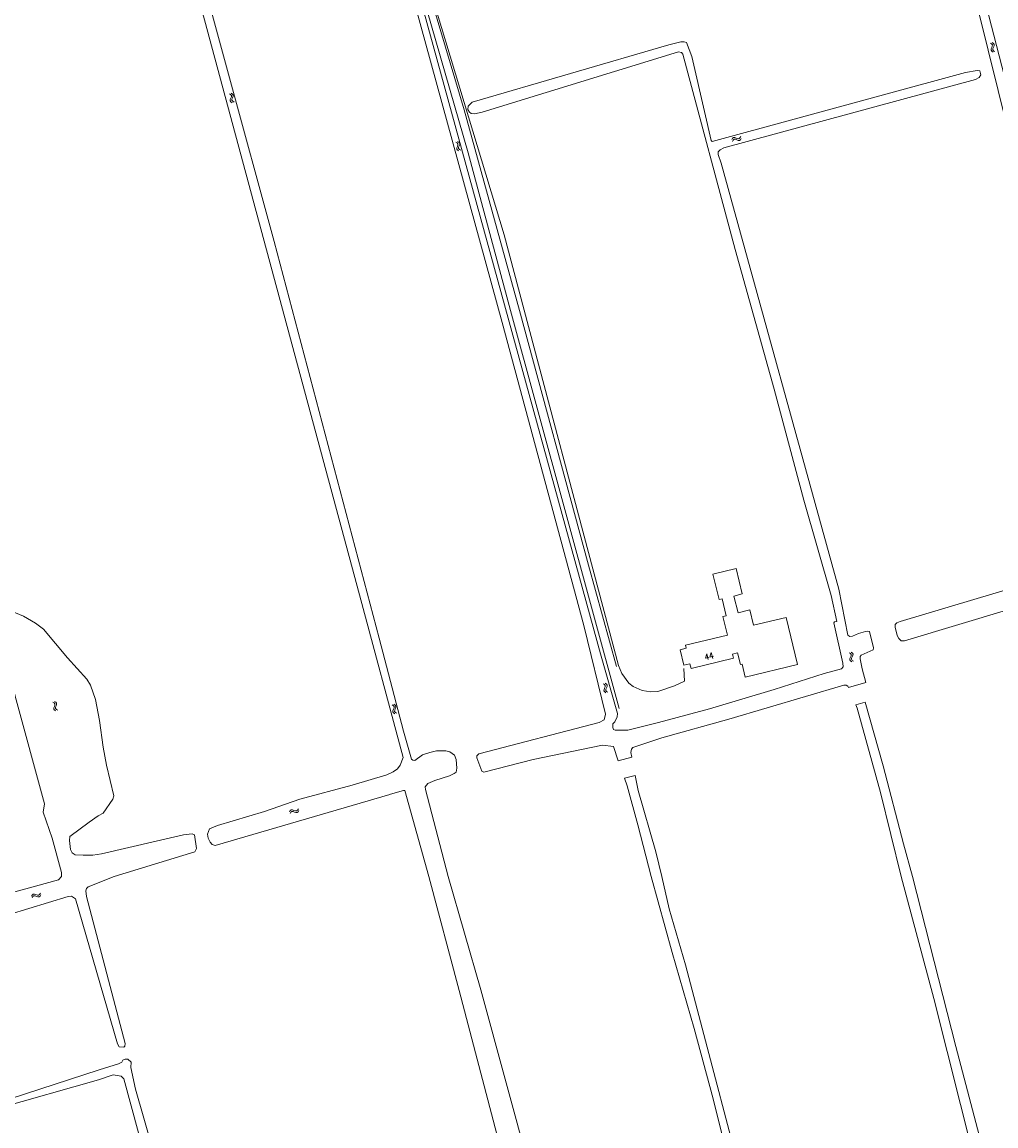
# Model space of a CAD drawing. Header units: metres. Extents: x 189705 to 199106, y 581686 to 588448.
# Tile 203 of 256: x 195669 to 195930, y 582933 to 583229. Entities that reach past the tile are written whole.
import ezdxf

# ---------------------------------------------------------------- set-up
doc = ezdxf.new("R2010")
doc.units = ezdxf.units.M
doc.layers.add('B-WA-OG-GBKN-G', color=7, linetype='Continuous', lineweight=18)
doc.styles.add('Style-STANDARD', font='STANDARD.shx')

msp = doc.modelspace()

# ---------------------------------------------------------------- linework, layer by layer
at = {"layer": 'B-WA-OG-GBKN-G'}
for p, q in [((195928.648, 583223.222), (195928.99, 583223.001)), ((195928.849, 583221.653), (195928.835, 583221.324)), ((195928.835, 583221.324), (195929.033, 583221.051)), ((195929.013, 583222.026), (195928.849, 583221.653)), ((195928.99, 583223.001), (195929.183, 583222.735)), ((195929.172, 583222.409), (195929.013, 583222.026)), ((195929.033, 583221.051), (195929.378, 583220.831)), ((195929.123, 583223.365), (195929.467, 583223.147)), ((195929.183, 583222.735), (195929.172, 583222.409)), ((195929.327, 583221.796), (195929.312, 583221.468)), ((195929.312, 583221.468), (195929.509, 583221.194)), ((195929.488, 583222.172), (195929.327, 583221.796)), ((195929.467, 583223.147), (195929.661, 583222.883)), ((195929.65, 583222.545), (195929.488, 583222.172)), ((195929.509, 583221.194), (195929.853, 583220.974)), ((195929.661, 583222.883), (195929.65, 583222.545)), ((195724.811, 583209.651), (195725.158, 583209.436)), ((195725.158, 583209.436), (195725.355, 583209.174)), ((195725.284, 583209.803), (195725.632, 583209.59)), ((195725.355, 583209.174), (195725.35, 583208.848)), ((195725.632, 583209.59), (195725.831, 583209.33)), ((195725.831, 583209.33), (195725.825, 583208.992)), ((195725.04, 583208.086), (195725.032, 583207.756)), ((195725.032, 583207.756), (195725.235, 583207.487)), ((195725.197, 583208.462), (195725.04, 583208.086)), ((195725.35, 583208.848), (195725.197, 583208.462)), ((195725.235, 583207.487), (195725.583, 583207.273)), ((195725.515, 583208.238), (195725.507, 583207.909)), ((195725.507, 583207.909), (195725.708, 583207.639)), ((195725.67, 583208.616), (195725.515, 583208.238)), ((195725.825, 583208.992), (195725.67, 583208.616)), ((195725.708, 583207.639), (195726.056, 583207.425)), ((195859.4, 583197.387), (195859.608, 583197.737)), ((195859.557, 583196.916), (195859.768, 583197.265)), ((195859.608, 583197.737), (195859.866, 583197.939)), ((195859.768, 583197.265), (195860.028, 583197.465)), ((195859.866, 583197.939), (195860.205, 583197.937)), ((195860.028, 583197.465), (195860.354, 583197.464)), ((195860.205, 583197.937), (195860.582, 583197.786)), ((195860.354, 583197.464), (195860.741, 583197.316)), ((195860.582, 583197.786), (195860.962, 583197.636)), ((195860.741, 583197.316), (195861.12, 583197.163)), ((195860.962, 583197.636), (195861.291, 583197.631)), ((195861.291, 583197.631), (195861.558, 583197.836)), ((195861.449, 583197.158), (195861.715, 583197.364)), ((195861.558, 583197.836), (195861.769, 583198.186)), ((195861.715, 583197.364), (195861.926, 583197.715)), ((195785.482, 583196.738), (195785.834, 583196.532)), ((195785.898, 583195.559), (195785.75, 583195.179)), ((195785.75, 583195.179), (195785.75, 583194.85)), ((195785.75, 583194.85), (195785.96, 583194.586)), ((195785.834, 583196.532), (195786.038, 583196.275)), ((195786.041, 583195.949), (195785.898, 583195.559)), ((195785.951, 583196.901), (195786.304, 583196.698)), ((195785.96, 583194.586), (195786.313, 583194.38)), ((195786.038, 583196.275), (195786.041, 583195.949)), ((195786.366, 583195.724), (195786.221, 583195.343)), ((195786.221, 583195.343), (195786.221, 583195.014)), ((195786.221, 583195.014), (195786.429, 583194.749)), ((195786.304, 583196.698), (195786.509, 583196.443)), ((195786.512, 583196.104), (195786.366, 583195.724)), ((195786.429, 583194.749), (195786.782, 583194.544)), ((195786.509, 583196.443), (195786.512, 583196.104)), ((195861.12, 583197.163), (195861.449, 583197.158)), ((195890.863, 583059.962), (195891.198, 583059.729)), ((195891.008, 583058.386), (195890.982, 583058.058)), ((195891.185, 583058.754), (195891.008, 583058.386)), ((195891.358, 583059.131), (195891.185, 583058.754)), ((195891.198, 583059.729), (195891.381, 583059.456)), ((195891.344, 583060.088), (195891.68, 583059.857)), ((195891.381, 583059.456), (195891.358, 583059.131)), ((195891.491, 583058.513), (195891.465, 583058.185)), ((195891.665, 583058.882), (195891.491, 583058.513)), ((195891.84, 583059.249), (195891.665, 583058.882)), ((195891.68, 583059.857), (195891.864, 583059.587)), ((195891.864, 583059.587), (195891.84, 583059.249)), ((195890.982, 583058.058), (195891.171, 583057.779)), ((195891.171, 583057.779), (195891.507, 583057.546)), ((195891.465, 583058.185), (195891.651, 583057.905)), ((195891.651, 583057.905), (195891.988, 583057.672)), ((195824.972, 583051.62), (195825.313, 583051.397)), ((195825.165, 583050.049), (195825.149, 583049.721)), ((195825.149, 583049.721), (195825.347, 583049.447)), ((195825.331, 583050.422), (195825.165, 583050.049)), ((195825.313, 583051.397), (195825.505, 583051.13)), ((195825.492, 583050.804), (195825.331, 583050.422)), ((195825.347, 583049.447), (195825.69, 583049.225)), ((195825.448, 583051.76), (195825.791, 583051.54)), ((195825.505, 583051.13), (195825.492, 583050.804)), ((195825.643, 583050.191), (195825.628, 583049.862)), ((195825.628, 583049.862), (195825.823, 583049.588)), ((195825.807, 583050.565), (195825.643, 583050.191)), ((195825.791, 583051.54), (195825.984, 583051.276)), ((195825.97, 583050.937), (195825.807, 583050.565)), ((195825.823, 583049.588), (195826.166, 583049.366)), ((195825.984, 583051.276), (195825.97, 583050.937)), ((195677.515, 583046.712), (195677.868, 583046.508)), ((195677.868, 583046.508), (195678.074, 583046.253)), ((195677.983, 583046.879), (195678.338, 583046.678)), ((195678.338, 583046.678), (195678.545, 583046.424)), ((195677.94, 583045.536), (195677.795, 583045.155)), ((195677.795, 583045.155), (195677.797, 583044.826)), ((195677.797, 583044.826), (195678.009, 583044.563)), ((195678.08, 583045.927), (195677.94, 583045.536)), ((195678.009, 583044.563), (195678.364, 583044.36)), ((195678.074, 583046.253), (195678.08, 583045.927)), ((195678.407, 583045.705), (195678.264, 583045.322)), ((195678.264, 583045.322), (195678.267, 583044.993)), ((195678.267, 583044.993), (195678.477, 583044.73)), ((195678.55, 583046.086), (195678.407, 583045.705)), ((195678.477, 583044.73), (195678.831, 583044.527)), ((195678.545, 583046.424), (195678.55, 583046.086)), ((195768.386, 583045.976), (195768.733, 583045.763)), ((195768.621, 583044.412), (195768.614, 583044.083)), ((195768.614, 583044.083), (195768.819, 583043.815)), ((195768.777, 583044.789), (195768.621, 583044.412)), ((195768.733, 583045.763), (195768.932, 583045.501)), ((195768.928, 583045.175), (195768.777, 583044.789)), ((195768.819, 583043.815), (195769.168, 583043.602)), ((195768.858, 583046.13), (195769.207, 583045.919)), ((195768.932, 583045.501), (195768.928, 583045.175)), ((195769.095, 583044.566), (195769.088, 583044.237)), ((195769.088, 583044.237), (195769.291, 583043.968)), ((195769.249, 583044.944), (195769.095, 583044.566)), ((195769.207, 583045.919), (195769.407, 583045.66)), ((195769.402, 583045.321), (195769.249, 583044.944)), ((195769.291, 583043.968), (195769.64, 583043.755)), ((195769.407, 583045.66), (195769.402, 583045.321)), ((195740.93, 583017.323), (195741.136, 583017.675)), ((195741.091, 583016.853), (195741.299, 583017.204)), ((195741.136, 583017.675), (195741.392, 583017.879)), ((195741.299, 583017.204), (195741.557, 583017.406)), ((195741.392, 583017.879), (195741.73, 583017.88)), ((195741.557, 583017.406), (195741.884, 583017.408)), ((195741.73, 583017.88), (195742.109, 583017.732)), ((195741.884, 583017.408), (195742.272, 583017.263)), ((195742.109, 583017.732), (195742.49, 583017.585)), ((195742.272, 583017.263), (195742.652, 583017.113)), ((195742.49, 583017.585), (195742.819, 583017.583)), ((195742.652, 583017.113), (195742.981, 583017.111)), ((195742.819, 583017.583), (195743.085, 583017.789)), ((195742.981, 583017.111), (195743.246, 583017.32)), ((195743.085, 583017.789), (195743.292, 583018.142)), ((195743.246, 583017.32), (195743.453, 583017.672)), ((195671.832, 582994.756), (195672.04, 582995.107)), ((195671.989, 582994.285), (195672.2, 582994.634)), ((195672.04, 582995.107), (195672.297, 582995.309)), ((195672.2, 582994.634), (195672.459, 582994.835)), ((195672.297, 582995.309), (195672.636, 582995.307)), ((195672.459, 582994.835), (195672.785, 582994.834)), ((195672.636, 582995.307), (195673.014, 582995.156)), ((195672.785, 582994.834), (195673.173, 582994.686)), ((195673.014, 582995.156), (195673.393, 582995.006)), ((195673.173, 582994.686), (195673.551, 582994.533)), ((195673.393, 582995.006), (195673.723, 582995.002)), ((195673.551, 582994.533), (195673.881, 582994.529)), ((195673.723, 582995.002), (195673.99, 582995.207)), ((195673.881, 582994.529), (195674.147, 582994.736)), ((195673.99, 582995.207), (195674.2, 582995.558)), ((195674.147, 582994.736), (195674.357, 582995.086))]:
    msp.add_line(p, q, dxfattribs=at)
at = {"layer": 'B-WA-OG-GBKN-G', "flags": 128}
for points in [[(195780.647, 583292.189), (195779.944, 583294.815), (195775.744, 583298.047), (195764.518, 583292.229), (195764.072, 583291.192), (195764.255, 583289.59), (195771.129, 583263.403), (195780.441, 583231.266), (195798.443, 583171.901), (195829.08, 583056.522), (195829.966, 583054.35), (195831.813, 583051.836), (195832.944, 583050.931), (195835.419, 583049.831), (195837.675, 583049.495), (195839.607, 583049.571), (195844.046, 583051.112), (195846.678, 583052.321), (195846.571, 583055.753)], [(195921.239, 583250.838), (195921.115, 583253.05), (195920.552, 583254.633), (195918.133, 583260.078), (195908.222, 583296.95), (195908.115, 583298.475), (195908.35, 583298.955), (195908.836, 583299.279), (195909.371, 583299.348), (195909.978, 583299.136), (195910.327, 583298.599), (195911.556, 583293.526), (195921.081, 583258.184), (195922.59, 583255.089), (195923.027, 583253.533), (195924.059, 583246.914), (195937.287, 583195.591), (195963.86, 583095.917), (195966.541, 583093.035), (195967.667, 583087.863), (195968.145, 583087.449), (195968.703, 583087.366)], [(195763.63, 583292.523), (195763.439, 583291.277), (195763.744, 583289.316), (195765.337, 583282.918), (195774.216, 583250.684), (195787.725, 583205.329), (195802.523, 583151.571), (195820.994, 583083.359), (195828.518, 583056.301)], [(195829.234, 583044.985), (195800.136, 583151.603), (195788.771, 583193.856), (195770.271, 583257.953), (195762.266, 583287.076), (195762.08, 583288.323), (195761.71, 583289.217), (195760.955, 583289.761), (195759.364, 583290.175)], [(195828.935, 583031.024), (195827.68, 583034.792), (195824.714, 583035.188), (195806.172, 583031.347), (195792.971, 583027.993), (195792.44, 583028.229), (195791.089, 583031.753), (195791.071, 583032.364), (195791.637, 583032.889), (195823.827, 583041.272), (195825.183, 583041.965), (195825.557, 583043.484), (195819.718, 583067.217), (195797.909, 583148.407), (195762.839, 583276.422), (195762.392, 583279.122), (195762.379, 583280.061)], [(195831.573, 583039.237), (195828.143, 583039.182), (195827.739, 583039.364), (195827.518, 583039.875), (195827.48, 583040.867), (195828.096, 583041.418), (195828.724, 583042.807), (195828.812, 583043.695), (195824.193, 583059.662), (195763.497, 583280.482)], [(195759.626, 583075.496), (195709.824, 583260.341), (195710.876, 583261.165), (195711.409, 583261.209), (195711.862, 583260.771), (195712.358, 583259.85), (195736.822, 583170.063), (195764.961, 583063.864), (195771.42, 583038.954), (195773.558, 583031.43), (195773.986, 583031.145), (195774.468, 583031.113), (195776.57, 583032.559), (195778.509, 583033.244), (195780.318, 583033.652), (195782.807, 583033.643), (195783.896, 583033.374), (195785.104, 583032.494), (195785.597, 583031.344)], [(195966.63, 583075.166), (195965.839, 583076.174), (195963.402, 583078.19), (195961.949, 583079.733), (195961.213, 583079.793), (195905.623, 583063.113), (195904.734, 583063.125), (195904.107, 583063.768), (195903.66, 583064.562), (195903.13, 583066.78), (195903.139, 583067.466), (195903.602, 583067.942), (195904.471, 583068.337), (195962.763, 583085.743), (195963.331, 583086.447), (195963.466, 583087.08), (195963.333, 583088.48), (195933.38, 583199.759), (195925.417, 583232.159), (195921.785, 583247.858), (195921.239, 583250.838)], [(195870.757, 583130.505), (195860.295, 583167.968), (195846.241, 583220.293), (195845.916, 583220.755), (195845.131, 583220.893), (195792.494, 583204.706), (195790.508, 583204.325), (195789.593, 583204.338), (195789.09, 583204.776), (195788.718, 583205.417), (195788.806, 583206.305), (195789.886, 583207.383), (195842.564, 583222.807), (195845.725, 583223.552), (195846.614, 583223.616), (195847.22, 583223.354), (195848.722, 583219.675), (195852.087, 583204.919)], [(195852.087, 583204.919), (195853.866, 583197.146), (195854.167, 583196.837), (195922.024, 583215.386), (195925.131, 583215.928), (195925.79, 583215.843), (195926.08, 583214.696), (195925.664, 583213.989), (195924.666, 583213.444), (195857.295, 583195.17), (195856.297, 583194.674), (195855.757, 583194.097), (195855.723, 583193.437), (195856.53, 583191.063), (195888.072, 583076.968), (195890.453, 583064.689), (195891.033, 583064.325)], [(195646.989, 583063.013), (195650.909, 583063.62), (195661.642, 583064.695), (195663.094, 583064.98), (195663.664, 583065.862), (195663.839, 583067.638), (195663.638, 583069.75), (195662.82, 583073.293), (195639.71, 583154.017), (195639.574, 583155.238), (195639.986, 583155.639), (195640.828, 583155.958), (195641.306, 583155.571), (195641.65, 583154.753), (195656.654, 583101.221), (195664.775, 583073.19), (195665.218, 583072.091), (195666.449, 583071.084), (195669.632, 583069.72), (195672.885, 583067.872), (195675.024, 583066.294), (195681.477, 583058.559), (195686.636, 583052.874)], [(195839.78, 583041.26), (195853.442, 583044.913), (195870.706, 583050.093), (195884.173, 583054.382), (195888.812, 583055.641), (195889.175, 583056.195), (195889.136, 583057.111), (195886.685, 583067.916), (195886.867, 583068.218), (195887.529, 583068.285), (195885.968, 583075.294), (195878.703, 583100.773), (195870.757, 583130.505)], [(195856.788, 583074.352), (195856.007, 583074.159), (195854.325, 583080.966), (195860.517, 583082.496), (195862.199, 583075.689), (195859.941, 583075.131)], [(195721.012, 583008.338), (195720.201, 583008.621), (195719.65, 583009.238), (195719.104, 583010.237), (195718.915, 583011.306), (195719.493, 583012.797), (195721.664, 583013.708), (195734.182, 583017.402), (195743.648, 583020.679), (195757.693, 583024.429), (195766.951, 583027.277), (195768.714, 583028.066), (195769.892, 583028.888), (195770.591, 583029.87), (195771.379, 583031.867), (195759.626, 583075.496)], [(195856.788, 583074.352), (195857.888, 583069.869)], [(195859.941, 583075.131), (195861.068, 583070.637)], [(195857.888, 583069.869), (195857.02, 583069.66), (195858.218, 583064.692), (195847.004, 583061.986), (195847.204, 583061.155), (195845.534, 583060.751), (195846.532, 583056.613), (195848.19, 583057.013), (195848.498, 583055.735), (195859.809, 583058.465), (195859.539, 583059.583), (195860.943, 583059.921), (195861.703, 583056.775), (195862.161, 583056.885), (195862.993, 583053.437), (195876.963, 583056.807), (195873.919, 583069.419), (195865.233, 583067.323), (195864.248, 583071.404), (195861.068, 583070.637)], [(195891.033, 583064.325), (195891.719, 583064.342), (195893.303, 583065.057), (195895.216, 583065.667), (195895.776, 583065.761), (195896.308, 583065.627), (195897.37, 583061.294), (195897.235, 583060.71), (195894.066, 583059.255), (195893.758, 583058.954), (195893.749, 583058.319), (195894.272, 583055.593), (195895.314, 583051.993)], [(195679.866, 583000), (195679.894, 583001.11), (195677.396, 583010.239), (195674.972, 583017.259), (195675.255, 583019.491), (195667.424, 583048.28), (195665.717, 583055.747), (195664.72, 583059.165), (195663.934, 583061.209), (195663.456, 583061.647), (195662.849, 583061.757), (195651.893, 583061.194), (195648.584, 583060.679), (195632.664, 583057.184), (195616.128, 583053.316), (195615.572, 583053.45), (195615.168, 583053.736), (195614.95, 583054.501), (195615.036, 583055.262), (195615.782, 583056.014), (195625.752, 583058.954), (195646.989, 583063.013)], [(195686.636, 583052.874), (195687.631, 583051.286), (195688.952, 583047.406), (195690.047, 583041.776), (195691.048, 583034.65), (195691.9, 583029.835), (195693.876, 583021.653), (195693.611, 583020.768), (195691.022, 583016.941), (195689.64, 583016.222), (195687.232, 583014.604), (195682.076, 583010.735), (195681.961, 583009.644), (195682.284, 583007.201), (195682.73, 583006.382), (195683.537, 583005.837), (195685.668, 583005.681), (195688.209, 583005.724), (195690.601, 583006.047), (195712.487, 583011.189), (195714.878, 583011.437), (195715.458, 583011.175), (195715.995, 583007.483), (195715.577, 583006.6)], [(195890.604, 583050.619), (195890.454, 583050.97), (195890.051, 583051.279), (195889.365, 583051.264), (195858.588, 583042.176), (195840.616, 583037.133)], [(195890.604, 583050.619), (195895.314, 583051.993)], [(195892.585, 583045.988), (195895.137, 583046.733)], [(195895.137, 583046.733), (195899.906, 583029.653), (195905.35, 583008.746), (195907.788, 583000)], [(195904.74, 583000), (195899.178, 583022.497), (195892.968, 583045.092), (195892.585, 583045.988)], [(195831.573, 583039.237), (195839.78, 583041.26)], [(195832.884, 583034.595), (195840.616, 583037.133)], [(195832.578, 583031.996), (195828.935, 583031.024)], [(195832.884, 583034.595), (195832.548, 583034.117), (195832.334, 583033.256), (195832.578, 583031.996)], [(195785.597, 583031.344), (195785.719, 583029.056), (195785.528, 583027.992), (195785.065, 583027.592), (195783.737, 583026.999), (195779.86, 583025.73), (195777.995, 583024.891), (195777.273, 583024.038), (195777.34, 583023.351), (195783.434, 583000)], [(195833.533, 583027.076), (195830.644, 583026.305)], [(195837.76, 583000), (195834.216, 583013.871), (195831.379, 583024.275), (195830.644, 583026.305)], [(195833.533, 583027.076), (195834.31, 583023.067), (195839.025, 583006.641)], [(195778.251, 583000), (195771.849, 583023.069), (195771.468, 583023.074), (195767.943, 583022.044)], [(195767.758, 583021.99), (195721.012, 583008.338)], [(195767.943, 583022.044), (195767.758, 583021.99)], [(195715.577, 583006.6), (195693.943, 583000)], [(195839.025, 583006.641), (195840.684, 583000)], [(195693.943, 583000), (195686.962, 582997.271), (195686.582, 582996.838), (195686.381, 582996.202), (195686.537, 582994.653), (195696.937, 582955.298), (195696.837, 582954.561), (195696.533, 582954.255), (195695.287, 582954.378), (195694.853, 582955.165), (195683.566, 582994.008), (195682.523, 582994.741), (195681.608, 582994.638), (195665.842, 582989.863), (195651.344, 582986.06), (195635.241, 582981.587)], [(195638.914, 582987.699), (195663.084, 582994.759), (195679.055, 582999.152), (195679.866, 583000)], [(195786.364, 582969.517), (195778.251, 583000)], [(195792.158, 582969.662), (195783.434, 583000)], [(195837.76, 583000), (195843.381, 582979.649), (195849.281, 582959.263), (195854.44, 582940.475), (195863.871, 582902.211), (195875.556, 582857.271), (195879.566, 582839.67)], [(195875.716, 582865.637), (195865.82, 582904.784), (195847.024, 582976.382), (195842.612, 582991.361), (195840.684, 583000)], [(195923.729, 582877.16), (195933.682, 582879.858), (195934.847, 582881.233), (195934.868, 582882.503), (195913.519, 582967.308), (195904.74, 583000)], [(195907.788, 583000), (195919.399, 582954.468), (195928.73, 582918.837)], [(195827.885, 582836.438), (195805.429, 582920.838), (195792.158, 582969.662)], [(195797.444, 582927.259), (195786.364, 582969.517)], [(195689.943, 582948.238), (195695.097, 582949.855), (195695.984, 582950.316), (195696.263, 582950.773), (195696.872, 582951.054), (195697.609, 582951.082), (195698.475, 582950.323), (195698.378, 582948.849), (195699.714, 582943.085), (195704.153, 582927.547), (195720.274, 582868.162), (195725.851, 582845.335), (195730.377, 582825.733), (195732.199, 582819.208), (195732.76, 582818.295), (195733.575, 582817.84), (195734.287, 582817.843), (195741.014, 582819.972)], [(195689.943, 582948.238), (195658.083, 582937.852), (195657.5, 582937.393), (195657.399, 582937.011), (195657.832, 582936.657)], [(195658.024, 582936.705), (195662.581, 582937.84), (195689.748, 582945.545), (195693.733, 582946.853), (195695.792, 582946.529), (195696.556, 582945.844), (195712.498, 582887.019), (195720.299, 582857.094)]]:
    msp.add_lwpolyline(points, dxfattribs=at)

# ---------------------------------------------------------------- texts
at = {"layer": 'B-WA-OG-GBKN-G', "style": 'Style-STANDARD'}
msp.add_text('44', height=1.6, rotation=13.59156, dxfattribs=at).set_placement((195852.261, 583057.928))

doc.saveas('drawing.dxf')
